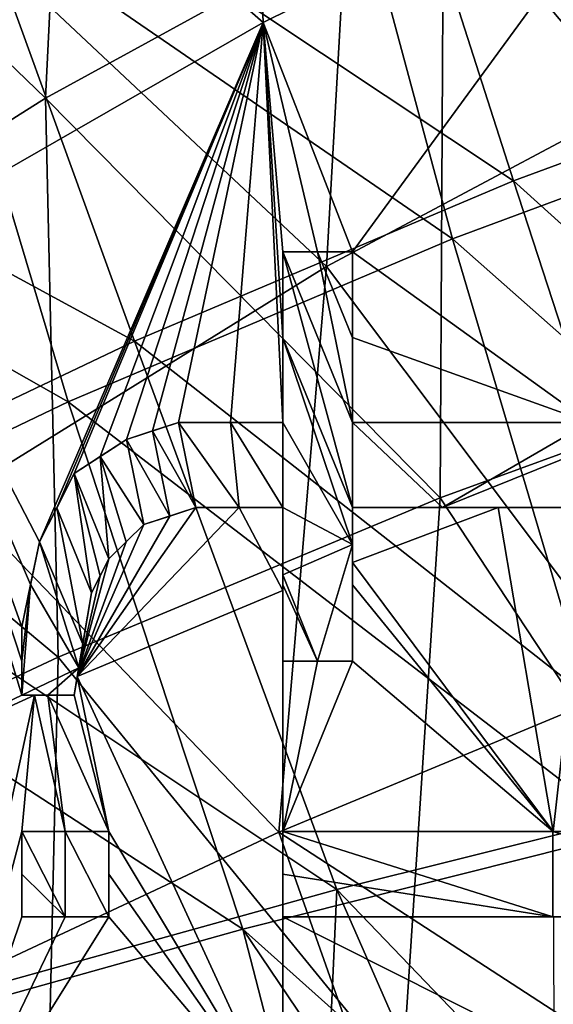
# Model space of a CAD drawing. Header units: millimetres. Extents: x -65 to 65, y -82 to 87.
# Tile 98 of 223: x -14.51 to -12.55, y 5.12 to 8.73. Entities that reach past the tile are written whole.
import ezdxf

# ---------------------------------------------------------------- set-up
doc = ezdxf.new("R2010")
doc.units = ezdxf.units.MM
doc.header["$LTSCALE"] = 101.851852
for name, color, linetype in [('10', 7, 'CONTINUOUS'), ('14', 7, 'CONTINUOUS'), ('227', 7, 'CONTINUOUS'), ('228', 7, 'CONTINUOUS'), ('229', 7, 'CONTINUOUS'), ('230', 7, 'CONTINUOUS'), ('231', 7, 'CONTINUOUS'), ('232', 7, 'CONTINUOUS'), ('233', 7, 'CONTINUOUS'), ('234', 7, 'CONTINUOUS'), ('235', 7, 'CONTINUOUS'), ('236', 7, 'CONTINUOUS'), ('237', 7, 'CONTINUOUS'), ('238', 7, 'CONTINUOUS'), ('239', 7, 'CONTINUOUS'), ('240', 7, 'CONTINUOUS'), ('241', 7, 'CONTINUOUS'), ('242', 7, 'CONTINUOUS'), ('243', 7, 'CONTINUOUS'), ('244', 7, 'CONTINUOUS'), ('245', 7, 'CONTINUOUS'), ('246', 7, 'CONTINUOUS'), ('247', 7, 'CONTINUOUS'), ('249', 7, 'CONTINUOUS'), ('250', 7, 'CONTINUOUS'), ('251', 7, 'CONTINUOUS'), ('253', 7, 'CONTINUOUS'), ('254', 7, 'CONTINUOUS'), ('255', 7, 'CONTINUOUS'), ('256', 7, 'CONTINUOUS'), ('470', 7, 'CONTINUOUS'), ('472', 7, 'CONTINUOUS'), ('474', 7, 'CONTINUOUS'), ('478', 7, 'CONTINUOUS'), ('768', 7, 'CONTINUOUS'), ('771', 7, 'CONTINUOUS')]:
    doc.layers.add(name, color=color, linetype=linetype)

msp = doc.modelspace()

# ---------------------------------------------------------------- linework, layer by layer
at = {"layer": '10', "color": 7, "linetype": 'CONTINUOUS', "true_color": 0xebebeb}
for points in [[(-13.5121, 10.1203, 122.5219), (-11.449, 8.4681, 123.4553), (-12.0204, 10.8717, 122.6573), (-13.5121, 10.1203, 122.5219)], [(-14.9198, 9.2955, 122.3763), (-12.9203, 7.9235, 123.2586), (-13.5121, 10.1203, 122.5219), (-14.9198, 9.2955, 122.3763)], [(-12.9203, 7.9235, 123.2586), (-11.449, 8.4681, 123.4553), (-13.5121, 10.1203, 122.5219), (-12.9203, 7.9235, 123.2586)], [(-16.2383, 8.4071, 122.223), (-14.3306, 7.3257, 123.043), (-14.9198, 9.2955, 122.3763), (-16.2383, 8.4071, 122.223)], [(-14.3306, 7.3257, 123.043), (-12.9203, 7.9235, 123.2586), (-14.9198, 9.2955, 122.3763), (-14.3306, 7.3257, 123.043)], [(-12.9203, 7.9235, 123.2586), (-10.8227, 6.0719, 124.1477), (-11.449, 8.4681, 123.4553), (-12.9203, 7.9235, 123.2586)], [(-15.6764, 6.6818, 122.8111), (-14.3306, 7.3257, 123.043), (-16.2383, 8.4071, 122.223), (-15.6764, 6.6818, 122.8111)], [(-14.3306, 7.3257, 123.043), (-12.2736, 5.748, 123.9052), (-12.9203, 7.9235, 123.2586), (-14.3306, 7.3257, 123.043)], [(-12.2736, 5.748, 123.9052), (-10.8227, 6.0719, 124.1477), (-12.9203, 7.9235, 123.2586), (-12.2736, 5.748, 123.9052)], [(-15.6764, 6.6818, 122.8111), (-13.6891, 5.3915, 123.6354), (-14.3306, 7.3257, 123.043), (-15.6764, 6.6818, 122.8111)], [(-13.6891, 5.3915, 123.6354), (-12.2736, 5.748, 123.9052), (-14.3306, 7.3257, 123.043), (-13.6891, 5.3915, 123.6354)], [(-15.0671, 5.0062, 123.3398), (-13.6891, 5.3915, 123.6354), (-15.6764, 6.6818, 122.8111), (-15.0671, 5.0062, 123.3398)], [(-13.6891, 5.3915, 123.6354), (-11.6683, 3.5865, 124.4463), (-12.2736, 5.748, 123.9052), (-13.6891, 5.3915, 123.6354)], [(-15.0671, 5.0062, 123.3398), (-13.1929, 3.4708, 124.1137), (-13.6891, 5.3915, 123.6354), (-15.0671, 5.0062, 123.3398)], [(-13.1929, 3.4708, 124.1137), (-12.432, 3.5303, 124.2852), (-13.6891, 5.3915, 123.6354), (-13.1929, 3.4708, 124.1137)], [(-12.432, 3.5303, 124.2852), (-11.6683, 3.5865, 124.4463), (-13.6891, 5.3915, 123.6354), (-12.432, 3.5303, 124.2852)]]:
    msp.add_3dface(points, dxfattribs=at)
at = {"layer": '14', "color": 7, "linetype": 'CONTINUOUS', "true_color": 0xebebeb}
for points in [[(-13.6149, 8.7161, 120.671), (-15.0544, 9.9769, 119.8977), (-13.7036, 10.9088, 119.9978), (-13.6149, 8.7161, 120.671)], [(-12.1375, 9.4477, 120.841), (-13.6149, 8.7161, 120.671), (-13.7036, 10.9088, 119.9978), (-12.1375, 9.4477, 120.841)], [(-13.6149, 8.7161, 120.671), (-15.01, 7.9167, 120.488), (-15.0544, 9.9769, 119.8977), (-13.6149, 8.7161, 120.671)], [(-12.1375, 9.4477, 120.841), (-13.2872, 7.875, 120.9819), (-13.6149, 8.7161, 120.671), (-12.1375, 9.4477, 120.841)], [(-12.417, 7.25, 121.3591), (-13.2872, 7.875, 120.9819), (-12.1375, 9.4477, 120.841), (-12.417, 7.25, 121.3591)], [(-13.6149, 8.7161, 120.671), (-14.4362, 6.8125, 120.9304), (-15.01, 7.9167, 120.488), (-13.6149, 8.7161, 120.671)], [(-14.3726, 6.9371, 120.9188), (-14.4362, 6.8125, 120.9304), (-13.6149, 8.7161, 120.671), (-14.3726, 6.9371, 120.9188)], [(-14.3085, 7.0625, 120.9067), (-14.3726, 6.9371, 120.9188), (-13.6149, 8.7161, 120.671), (-14.3085, 7.0625, 120.9067)], [(-14.2128, 7.125, 120.9185), (-14.3085, 7.0625, 120.9067), (-13.6149, 8.7161, 120.671), (-14.2128, 7.125, 120.9185)], [(-14.117, 7.1875, 120.9301), (-14.2128, 7.125, 120.9185), (-13.6149, 8.7161, 120.671), (-14.117, 7.1875, 120.9301)], [(-14.0215, 7.2187, 120.949), (-14.117, 7.1875, 120.9301), (-13.6149, 8.7161, 120.671), (-14.0215, 7.2187, 120.949)], [(-13.9255, 7.25, 120.9678), (-14.0215, 7.2187, 120.949), (-13.6149, 8.7161, 120.671), (-13.9255, 7.25, 120.9678)], [(-13.7353, 7.25, 121.0198), (-13.9255, 7.25, 120.9678), (-13.6149, 8.7161, 120.671), (-13.7353, 7.25, 121.0198)], [(-13.5426, 7.25, 121.0717), (-13.7353, 7.25, 121.0198), (-13.6149, 8.7161, 120.671), (-13.5426, 7.25, 121.0717)], [(-13.5426, 7.5606, 120.9944), (-13.5426, 7.25, 121.0717), (-13.6149, 8.7161, 120.671), (-13.5426, 7.5606, 120.9944)], [(-13.5426, 7.875, 120.9143), (-13.5426, 7.5606, 120.9944), (-13.6149, 8.7161, 120.671), (-13.5426, 7.875, 120.9143)], [(-13.4154, 7.875, 120.9481), (-13.5426, 7.875, 120.9143), (-13.6149, 8.7161, 120.671), (-13.4154, 7.875, 120.9481)], [(-13.2872, 7.875, 120.9819), (-13.4154, 7.875, 120.9481), (-13.6149, 8.7161, 120.671), (-13.2872, 7.875, 120.9819)], [(-14.5, 6.25, 121.0429), (-15.5824, 5.7326, 120.8352), (-15.01, 7.9167, 120.488), (-14.5, 6.25, 121.0429)], [(-14.5, 6.3746, 121.0145), (-14.5, 6.25, 121.0429), (-15.01, 7.9167, 120.488), (-14.5, 6.3746, 121.0145)], [(-14.5, 6.5, 120.9855), (-14.5, 6.3746, 121.0145), (-15.01, 7.9167, 120.488), (-14.5, 6.5, 120.9855)], [(-14.4682, 6.6556, 120.9583), (-14.5, 6.5, 120.9855), (-15.01, 7.9167, 120.488), (-14.4682, 6.6556, 120.9583)], [(-14.4362, 6.8125, 120.9304), (-14.4682, 6.6556, 120.9583), (-15.01, 7.9167, 120.488), (-14.4362, 6.8125, 120.9304)], [(-13.2872, 7.5607, 121.062), (-13.2872, 7.875, 120.9819), (-12.417, 7.25, 121.3591), (-13.2872, 7.5607, 121.062)], [(-13.2872, 7.25, 121.1392), (-13.2872, 7.5607, 121.062), (-12.417, 7.25, 121.3591), (-13.2872, 7.25, 121.1392)], [(-13.5426, 6.6337, 121.2196), (-14.2969, 6.3185, 121.0852), (-13.703, 6.9375, 121.1045), (-13.5426, 6.6337, 121.2196)], [(-13.703, 6.9375, 121.1045), (-14.2969, 6.3185, 121.0852), (-13.8617, 6.9375, 121.0613), (-13.703, 6.9375, 121.1045)], [(-13.8617, 6.9375, 121.0613), (-14.2969, 6.3185, 121.0852), (-13.9577, 6.9062, 121.0424), (-13.8617, 6.9375, 121.0613)], [(-13.5426, 6.9375, 121.1476), (-13.5426, 6.6337, 121.2196), (-13.703, 6.9375, 121.1045), (-13.5426, 6.9375, 121.1476)], [(-12.7527, 6.9375, 121.352), (-13.2872, 6.7358, 121.263), (-13.2872, 6.9375, 121.2151), (-12.7527, 6.9375, 121.352)], [(-13.2872, 6.7358, 121.263), (-12.7527, 6.9375, 121.352), (-12.55, 5.75, 121.6732), (-13.2872, 6.7358, 121.263)], [(-12.7527, 6.9375, 121.352), (-12.4168, 6.9375, 121.4349), (-12.55, 5.75, 121.6732), (-12.7527, 6.9375, 121.352)], [(-12.55, 5.75, 121.6732), (-12.4168, 6.9375, 121.4349), (-11.5, 5.75, 121.9199), (-12.55, 5.75, 121.6732)], [(-13.9577, 6.9062, 121.0424), (-14.2969, 6.3185, 121.0852), (-14.0532, 6.875, 121.0234), (-13.9577, 6.9062, 121.0424)], [(-14.0532, 6.875, 121.0234), (-14.2969, 6.3185, 121.0852), (-14.1171, 6.8124, 121.0206), (-14.0532, 6.875, 121.0234)], [(-14.1171, 6.8124, 121.0206), (-14.2969, 6.3185, 121.0852), (-14.1809, 6.75, 121.0175), (-14.1171, 6.8124, 121.0206)], [(-14.1809, 6.75, 121.0175), (-14.2969, 6.3185, 121.0852), (-14.2128, 6.6874, 121.0233), (-14.1809, 6.75, 121.0175)], [(-13.2872, 6.6547, 121.2821), (-13.2872, 6.7358, 121.263), (-12.55, 5.75, 121.6732), (-13.2872, 6.6547, 121.2821)], [(-14.2128, 6.6874, 121.0233), (-14.2969, 6.3185, 121.0852), (-14.2447, 6.625, 121.029), (-14.2128, 6.6874, 121.0233)], [(-13.2872, 6.375, 121.3469), (-13.2872, 6.6547, 121.2821), (-12.55, 5.75, 121.6732), (-13.2872, 6.375, 121.3469)], [(-14.2969, 6.3185, 121.0852), (-13.5426, 6.6337, 121.2196), (-13.5426, 4.684, 121.6399), (-14.2969, 6.3185, 121.0852)], [(-14.2447, 6.625, 121.029), (-14.2969, 6.3185, 121.0852), (-14.2768, 6.4366, 121.0638), (-14.2447, 6.625, 121.029)], [(-13.5426, 6.6337, 121.2196), (-13.5426, 6.375, 121.2795), (-13.5426, 5.75, 121.419), (-13.5426, 6.6337, 121.2196)], [(-13.5426, 4.684, 121.6399), (-13.5426, 6.6337, 121.2196), (-13.5426, 4.7807, 121.6207), (-13.5426, 4.684, 121.6399)], [(-13.5426, 4.7807, 121.6207), (-13.5426, 6.6337, 121.2196), (-13.5426, 4.9375, 121.5893), (-13.5426, 4.7807, 121.6207)], [(-13.5426, 4.9375, 121.5893), (-13.5426, 6.6337, 121.2196), (-13.5426, 5.4375, 121.486), (-13.5426, 4.9375, 121.5893)], [(-13.5426, 5.4375, 121.486), (-13.5426, 6.6337, 121.2196), (-13.5426, 5.5932, 121.4528), (-13.5426, 5.4375, 121.486)], [(-13.5426, 5.5932, 121.4528), (-13.5426, 6.6337, 121.2196), (-13.5426, 5.75, 121.419), (-13.5426, 5.5932, 121.4528)], [(-13.4154, 6.375, 121.3132), (-13.2872, 6.375, 121.3469), (-13.5426, 5.75, 121.419), (-13.4154, 6.375, 121.3132)], [(-13.5426, 5.75, 121.419), (-13.2872, 6.375, 121.3469), (-12.55, 5.75, 121.6732), (-13.5426, 5.75, 121.419)], [(-13.5426, 6.375, 121.2795), (-13.4154, 6.375, 121.3132), (-13.5426, 5.75, 121.419), (-13.5426, 6.375, 121.2795)], [(-14.3085, 6.25, 121.0975), (-14.2969, 6.3185, 121.0852), (-14.1809, 5.75, 121.2446), (-14.3085, 6.25, 121.0975)], [(-14.2969, 6.3185, 121.0852), (-13.5426, 4.684, 121.6399), (-14.1809, 5.75, 121.2446), (-14.2969, 6.3185, 121.0852)], [(-15.5824, 5.7326, 120.8352), (-14.454, 6.25, 121.0561), (-14.8743, 4.3299, 121.3355), (-15.5824, 5.7326, 120.8352)], [(-14.454, 6.25, 121.0561), (-15.5824, 5.7326, 120.8352), (-14.5, 6.25, 121.0429), (-14.454, 6.25, 121.0561)], [(-14.8743, 4.3299, 121.3355), (-14.454, 6.25, 121.0561), (-14.5, 5.75, 121.1541), (-14.8743, 4.3299, 121.3355)], [(-14.5, 5.75, 121.1541), (-14.454, 6.25, 121.0561), (-14.3413, 5.75, 121.1994), (-14.5, 5.75, 121.1541)], [(-14.454, 6.25, 121.0561), (-14.4046, 6.25, 121.0702), (-14.3413, 5.75, 121.1994), (-14.454, 6.25, 121.0561)], [(-14.4046, 6.25, 121.0702), (-14.3085, 6.25, 121.0975), (-14.1809, 5.75, 121.2446), (-14.4046, 6.25, 121.0702)], [(-14.3413, 5.75, 121.1994), (-14.4046, 6.25, 121.0702), (-14.1809, 5.75, 121.2446), (-14.3413, 5.75, 121.1994)], [(-14.5, 5.4375, 121.2212), (-14.8743, 4.3299, 121.3355), (-14.5, 5.75, 121.1541), (-14.5, 5.4375, 121.2212)], [(-14.1809, 5.75, 121.2446), (-13.5426, 4.684, 121.6399), (-14.1809, 5.5932, 121.2785), (-14.1809, 5.75, 121.2446)], [(-13.5426, 4.684, 121.6399), (-14.1809, 5.4375, 121.3116), (-14.1809, 5.5932, 121.2785), (-13.5426, 4.684, 121.6399)], [(-13.5426, 4.684, 121.6399), (-14.8743, 4.3299, 121.3355), (-14.1809, 5.4375, 121.3116), (-13.5426, 4.684, 121.6399)], [(-14.1809, 5.4375, 121.3116), (-14.8743, 4.3299, 121.3355), (-14.3413, 5.4375, 121.2665), (-14.1809, 5.4375, 121.3116)], [(-14.3413, 5.4375, 121.2665), (-14.8743, 4.3299, 121.3355), (-14.5, 5.4375, 121.2212), (-14.3413, 5.4375, 121.2665)], [(-12.5478, 4.9375, 121.8439), (-13.5426, 4.9375, 121.5893), (-13.5426, 5.4375, 121.486), (-12.5478, 4.9375, 121.8439)], [(-12.5494, 5.4375, 121.7403), (-12.5478, 4.9375, 121.8439), (-13.5426, 5.4375, 121.486), (-12.5494, 5.4375, 121.7403)]]:
    msp.add_3dface(points, dxfattribs=at)
at = {"layer": '227', "color": 7, "linetype": 'CONTINUOUS', "true_color": 0xebebeb}
for points in [[(-13.5426, 7.875, 119.8463), (-13.2872, 6.9375, 120.1529), (-13.5426, 7.5606, 119.9279), (-13.5426, 7.875, 119.8463)], [(-13.2872, 6.9375, 120.1529), (-13.5426, 7.875, 119.8463), (-13.2872, 7.25, 120.0756), (-13.2872, 6.9375, 120.1529)], [(-13.5426, 7.875, 119.8463), (-13.4155, 7.875, 119.8808), (-13.2872, 7.25, 120.0756), (-13.5426, 7.875, 119.8463)], [(-13.4155, 7.875, 119.8808), (-13.2872, 7.875, 119.9153), (-13.2872, 7.5606, 119.9969), (-13.4155, 7.875, 119.8808)], [(-13.2872, 7.25, 120.0756), (-13.4155, 7.875, 119.8808), (-13.2872, 7.5606, 119.9969), (-13.2872, 7.25, 120.0756)], [(-13.2872, 6.9375, 120.1529), (-13.2872, 6.8024, 120.1857), (-13.5426, 7.5606, 119.9279), (-13.2872, 6.9375, 120.1529)], [(-13.2872, 6.8024, 120.1857), (-13.5426, 7.25, 120.0067), (-13.5426, 7.5606, 119.9279), (-13.2872, 6.8024, 120.1857)], [(-13.9255, 7.25, 119.9006), (-13.8617, 6.9375, 119.9959), (-14.0215, 7.2187, 119.8814), (-13.9255, 7.25, 119.9006)], [(-13.703, 6.9375, 120.04), (-13.8617, 6.9375, 119.9959), (-13.9255, 7.25, 119.9006), (-13.703, 6.9375, 120.04)], [(-13.703, 6.9375, 120.04), (-13.9255, 7.25, 119.9006), (-13.7353, 7.25, 119.9537), (-13.703, 6.9375, 120.04)], [(-13.5426, 6.9375, 120.084), (-13.703, 6.9375, 120.04), (-13.7353, 7.25, 119.9537), (-13.5426, 6.9375, 120.084)], [(-13.5426, 7.25, 120.0067), (-13.5426, 6.9375, 120.084), (-13.7353, 7.25, 119.9537), (-13.5426, 7.25, 120.0067)], [(-13.2872, 6.8024, 120.1857), (-13.5426, 6.9375, 120.084), (-13.5426, 7.25, 120.0067), (-13.2872, 6.8024, 120.1857)], [(-12.9567, 6.9375, 120.24), (-13.2872, 6.9375, 120.1529), (-13.2872, 7.25, 120.0756), (-12.9567, 6.9375, 120.24)], [(-12.9567, 6.9375, 120.24), (-13.2872, 7.25, 120.0756), (-12.4181, 7.25, 120.2998), (-12.9567, 6.9375, 120.24)], [(-12.4179, 6.9375, 120.377), (-12.9567, 6.9375, 120.24), (-12.1824, 7.25, 120.3578), (-12.4179, 6.9375, 120.377)], [(-12.9567, 6.9375, 120.24), (-12.4181, 7.25, 120.2998), (-12.1824, 7.25, 120.3578), (-12.9567, 6.9375, 120.24)], [(-14.117, 7.1875, 119.8621), (-14.0532, 6.875, 119.9572), (-14.2128, 7.125, 119.8502), (-14.117, 7.1875, 119.8621)], [(-13.9577, 6.9062, 119.9766), (-14.117, 7.1875, 119.8621), (-14.0215, 7.2187, 119.8814), (-13.9577, 6.9062, 119.9766)], [(-13.9577, 6.9062, 119.9766), (-14.0532, 6.875, 119.9572), (-14.117, 7.1875, 119.8621), (-13.9577, 6.9062, 119.9766)], [(-13.8617, 6.9375, 119.9959), (-13.9577, 6.9062, 119.9766), (-14.0215, 7.2187, 119.8814), (-13.8617, 6.9375, 119.9959)], [(-14.1809, 6.75, 119.9512), (-14.3085, 7.0625, 119.8381), (-14.2128, 7.125, 119.8502), (-14.1809, 6.75, 119.9512)], [(-14.0532, 6.875, 119.9572), (-14.1171, 6.8124, 119.9543), (-14.2128, 7.125, 119.8502), (-14.0532, 6.875, 119.9572)], [(-14.1171, 6.8124, 119.9543), (-14.1809, 6.75, 119.9512), (-14.2128, 7.125, 119.8502), (-14.1171, 6.8124, 119.9543)], [(-14.3085, 7.0625, 119.8381), (-14.2447, 6.625, 119.9628), (-14.3726, 6.9371, 119.8504), (-14.3085, 7.0625, 119.8381)], [(-14.1809, 6.75, 119.9512), (-14.2128, 6.6874, 119.9571), (-14.3085, 7.0625, 119.8381), (-14.1809, 6.75, 119.9512)], [(-14.2128, 6.6874, 119.9571), (-14.2447, 6.625, 119.9628), (-14.3085, 7.0625, 119.8381), (-14.2128, 6.6874, 119.9571)], [(-14.2768, 6.4366, 119.9982), (-14.4362, 6.8125, 119.8623), (-14.3726, 6.9371, 119.8504), (-14.2768, 6.4366, 119.9982)], [(-14.2447, 6.625, 119.9628), (-14.2768, 6.4366, 119.9982), (-14.3726, 6.9371, 119.8504), (-14.2447, 6.625, 119.9628)], [(-13.5426, 6.9375, 120.084), (-13.2872, 6.8024, 120.1857), (-13.5426, 6.6912, 120.1436), (-13.5426, 6.9375, 120.084)], [(-14.4362, 6.8125, 119.8623), (-14.2915, 6.3497, 120.0143), (-14.4682, 6.6556, 119.8907), (-14.4362, 6.8125, 119.8623)], [(-14.2768, 6.4366, 119.9982), (-14.2915, 6.3497, 120.0143), (-14.4362, 6.8125, 119.8623), (-14.2768, 6.4366, 119.9982)], [(-13.2872, 6.8024, 120.1857), (-13.4154, 6.375, 120.2528), (-13.5426, 6.6912, 120.1436), (-13.2872, 6.8024, 120.1857)], [(-13.2872, 6.8024, 120.1857), (-13.2872, 6.375, 120.2872), (-13.4154, 6.375, 120.2528), (-13.2872, 6.8024, 120.1857)], [(-13.2872, 6.375, 120.2872), (-13.2872, 6.8024, 120.1857), (-13.2872, 6.6546, 120.2212), (-13.2872, 6.375, 120.2872)], [(-13.4154, 6.375, 120.2528), (-13.5426, 6.6546, 120.1524), (-13.5426, 6.6912, 120.1436), (-13.4154, 6.375, 120.2528)], [(-14.2915, 6.3497, 120.0143), (-14.5, 6.25, 119.9769), (-14.4682, 6.6556, 119.8907), (-14.2915, 6.3497, 120.0143)], [(-14.5, 6.3746, 119.9479), (-14.5, 6.5, 119.9184), (-14.4682, 6.6556, 119.8907), (-14.5, 6.3746, 119.9479)], [(-14.5, 6.25, 119.9769), (-14.5, 6.3746, 119.9479), (-14.4682, 6.6556, 119.8907), (-14.5, 6.25, 119.9769)], [(-13.4154, 6.375, 120.2528), (-13.5426, 6.375, 120.2184), (-13.5426, 6.6546, 120.1524), (-13.4154, 6.375, 120.2528)], [(-14.2915, 6.3497, 120.0143), (-14.4046, 6.25, 120.0047), (-14.5, 6.25, 119.9769), (-14.2915, 6.3497, 120.0143)], [(-14.2915, 6.3497, 120.0143), (-14.3085, 6.25, 120.0326), (-14.4046, 6.25, 120.0047), (-14.2915, 6.3497, 120.0143)], [(-14.5, 5.75, 120.0902), (-14.3413, 5.4375, 120.2046), (-14.5, 5.5931, 120.1247), (-14.5, 5.75, 120.0902)], [(-14.3413, 5.4375, 120.2046), (-14.5, 5.75, 120.0902), (-14.3414, 5.75, 120.1363), (-14.3413, 5.4375, 120.2046)], [(-14.1809, 5.4375, 120.2507), (-14.3413, 5.4375, 120.2046), (-14.3414, 5.75, 120.1363), (-14.1809, 5.4375, 120.2507)], [(-14.1809, 5.75, 120.1825), (-14.1809, 5.4375, 120.2507), (-14.3414, 5.75, 120.1363), (-14.1809, 5.75, 120.1825)], [(-14.1809, 5.4375, 120.2507), (-14.1809, 5.75, 120.1825), (-14.1809, 5.5932, 120.217), (-14.1809, 5.4375, 120.2507)], [(-13.5426, 5.75, 120.3605), (-12.5511, 5.4375, 120.6877), (-13.5426, 5.5932, 120.3949), (-13.5426, 5.75, 120.3605)], [(-12.5511, 5.4375, 120.6877), (-13.5426, 5.75, 120.3605), (-12.5518, 5.75, 120.6195), (-12.5511, 5.4375, 120.6877)], [(-11.5, 5.4375, 120.9396), (-12.5511, 5.4375, 120.6877), (-12.5518, 5.75, 120.6195), (-11.5, 5.4375, 120.9396)], [(-11.5, 5.75, 120.8716), (-11.5, 5.4375, 120.9396), (-12.5518, 5.75, 120.6195), (-11.5, 5.75, 120.8716)], [(-14.3413, 5.4375, 120.2046), (-14.5, 5.4375, 120.1585), (-14.5, 5.5931, 120.1247), (-14.3413, 5.4375, 120.2046)], [(-12.5511, 5.4375, 120.6877), (-13.5426, 5.4375, 120.4287), (-13.5426, 5.5932, 120.3949), (-12.5511, 5.4375, 120.6877)]]:
    msp.add_3dface(points, dxfattribs=at)
at = {"layer": '228', "color": 7, "linetype": 'CONTINUOUS', "true_color": 0xebebeb}
for points in [[(-12.7527, 6.9375, 121.352), (-13.2872, 6.9375, 121.2151), (-12.9567, 6.9375, 120.24), (-12.7527, 6.9375, 121.352)], [(-13.2872, 6.9375, 121.2151), (-13.2872, 6.9375, 120.1529), (-12.9567, 6.9375, 120.24), (-13.2872, 6.9375, 121.2151)], [(-12.4179, 6.9375, 120.377), (-12.7527, 6.9375, 121.352), (-12.9567, 6.9375, 120.24), (-12.4179, 6.9375, 120.377)], [(-12.4168, 6.9375, 121.4349), (-12.7527, 6.9375, 121.352), (-12.4179, 6.9375, 120.377), (-12.4168, 6.9375, 121.4349)]]:
    msp.add_3dface(points, dxfattribs=at)
at = {"layer": '229', "color": 7, "linetype": 'CONTINUOUS', "true_color": 0xebebeb}
for points in [[(-13.2872, 6.9375, 121.2151), (-13.2872, 6.7358, 121.263), (-13.2872, 6.375, 120.2872), (-13.2872, 6.9375, 121.2151)], [(-13.2872, 6.9375, 120.1529), (-13.2872, 6.9375, 121.2151), (-13.2872, 6.8024, 120.1857), (-13.2872, 6.9375, 120.1529)], [(-13.2872, 6.9375, 121.2151), (-13.2872, 6.375, 120.2872), (-13.2872, 6.6546, 120.2212), (-13.2872, 6.9375, 121.2151)], [(-13.2872, 6.8024, 120.1857), (-13.2872, 6.9375, 121.2151), (-13.2872, 6.6546, 120.2212), (-13.2872, 6.8024, 120.1857)], [(-13.2872, 6.7358, 121.263), (-13.2872, 6.6547, 121.2821), (-13.2872, 6.375, 120.2872), (-13.2872, 6.7358, 121.263)], [(-13.2872, 6.6547, 121.2821), (-13.2872, 6.375, 121.3469), (-13.2872, 6.375, 120.2872), (-13.2872, 6.6547, 121.2821)]]:
    msp.add_3dface(points, dxfattribs=at)
at = {"layer": '230', "color": 7, "linetype": 'CONTINUOUS', "true_color": 0xebebeb}
for points in [[(-13.2872, 6.375, 121.3469), (-13.4154, 6.375, 121.3132), (-13.5426, 6.375, 121.2795), (-13.2872, 6.375, 121.3469)], [(-13.2872, 6.375, 121.3469), (-13.5426, 6.375, 121.2795), (-13.2872, 6.375, 120.2872), (-13.2872, 6.375, 121.3469)], [(-13.2872, 6.375, 120.2872), (-13.5426, 6.375, 121.2795), (-13.4154, 6.375, 120.2528), (-13.2872, 6.375, 120.2872)], [(-13.5426, 6.375, 121.2795), (-13.5426, 6.375, 120.2184), (-13.4154, 6.375, 120.2528), (-13.5426, 6.375, 121.2795)]]:
    msp.add_3dface(points, dxfattribs=at)
at = {"layer": '231', "color": 7, "linetype": 'CONTINUOUS', "true_color": 0xebebeb}
for points in [[(-13.5426, 6.375, 121.2795), (-13.5426, 6.6337, 121.2196), (-13.5426, 6.9375, 121.1476), (-13.5426, 6.375, 121.2795)], [(-13.5426, 6.375, 121.2795), (-13.5426, 6.9375, 121.1476), (-13.5426, 6.375, 120.2184), (-13.5426, 6.375, 121.2795)], [(-13.5426, 6.375, 120.2184), (-13.5426, 6.9375, 121.1476), (-13.5426, 6.6546, 120.1524), (-13.5426, 6.375, 120.2184)], [(-13.5426, 6.9375, 121.1476), (-13.5426, 6.9375, 120.084), (-13.5426, 6.6912, 120.1436), (-13.5426, 6.9375, 121.1476)], [(-13.5426, 6.6546, 120.1524), (-13.5426, 6.9375, 121.1476), (-13.5426, 6.6912, 120.1436), (-13.5426, 6.6546, 120.1524)]]:
    msp.add_3dface(points, dxfattribs=at)
at = {"layer": '232', "color": 7, "linetype": 'CONTINUOUS', "true_color": 0xebebeb}
for points in [[(-13.5426, 6.9375, 121.1476), (-13.703, 6.9375, 121.1045), (-13.8617, 6.9375, 121.0613), (-13.5426, 6.9375, 121.1476)], [(-13.5426, 6.9375, 121.1476), (-13.8617, 6.9375, 121.0613), (-13.5426, 6.9375, 120.084), (-13.5426, 6.9375, 121.1476)], [(-13.5426, 6.9375, 120.084), (-13.8617, 6.9375, 121.0613), (-13.703, 6.9375, 120.04), (-13.5426, 6.9375, 120.084)], [(-13.8617, 6.9375, 121.0613), (-13.8617, 6.9375, 119.9959), (-13.703, 6.9375, 120.04), (-13.8617, 6.9375, 121.0613)]]:
    msp.add_3dface(points, dxfattribs=at)
at = {"layer": '233', "color": 7, "linetype": 'CONTINUOUS', "true_color": 0xebebeb}
for points in [[(-13.8617, 6.9375, 121.0613), (-13.9577, 6.9062, 121.0424), (-14.0532, 6.875, 121.0234), (-13.8617, 6.9375, 121.0613)], [(-13.8617, 6.9375, 121.0613), (-14.0532, 6.875, 121.0234), (-13.8617, 6.9375, 119.9959), (-13.8617, 6.9375, 121.0613)], [(-13.8617, 6.9375, 119.9959), (-14.0532, 6.875, 121.0234), (-13.9577, 6.9062, 119.9766), (-13.8617, 6.9375, 119.9959)], [(-14.0532, 6.875, 121.0234), (-14.0532, 6.875, 119.9572), (-13.9577, 6.9062, 119.9766), (-14.0532, 6.875, 121.0234)]]:
    msp.add_3dface(points, dxfattribs=at)
at = {"layer": '234', "color": 7, "linetype": 'CONTINUOUS', "true_color": 0xebebeb}
for points in [[(-14.0532, 6.875, 121.0234), (-14.1171, 6.8124, 121.0206), (-14.1809, 6.75, 121.0175), (-14.0532, 6.875, 121.0234)], [(-14.0532, 6.875, 121.0234), (-14.1809, 6.75, 121.0175), (-14.0532, 6.875, 119.9572), (-14.0532, 6.875, 121.0234)], [(-14.0532, 6.875, 119.9572), (-14.1809, 6.75, 121.0175), (-14.1171, 6.8124, 119.9543), (-14.0532, 6.875, 119.9572)], [(-14.1809, 6.75, 121.0175), (-14.1809, 6.75, 119.9512), (-14.1171, 6.8124, 119.9543), (-14.1809, 6.75, 121.0175)]]:
    msp.add_3dface(points, dxfattribs=at)
at = {"layer": '235', "color": 7, "linetype": 'CONTINUOUS', "true_color": 0xebebeb}
for points in [[(-14.1809, 6.75, 121.0175), (-14.2128, 6.6874, 121.0233), (-14.2447, 6.625, 119.9628), (-14.1809, 6.75, 121.0175)], [(-14.1809, 6.75, 121.0175), (-14.2447, 6.625, 119.9628), (-14.2128, 6.6874, 119.9571), (-14.1809, 6.75, 121.0175)], [(-14.1809, 6.75, 119.9512), (-14.1809, 6.75, 121.0175), (-14.2128, 6.6874, 119.9571), (-14.1809, 6.75, 119.9512)], [(-14.2128, 6.6874, 121.0233), (-14.2447, 6.625, 121.029), (-14.2447, 6.625, 119.9628), (-14.2128, 6.6874, 121.0233)]]:
    msp.add_3dface(points, dxfattribs=at)
at = {"layer": '236', "color": 7, "linetype": 'CONTINUOUS', "true_color": 0xebebeb}
for points in [[(-14.2447, 6.625, 121.029), (-14.2768, 6.4366, 121.0638), (-14.3085, 6.25, 120.0326), (-14.2447, 6.625, 121.029)], [(-14.2447, 6.625, 121.029), (-14.3085, 6.25, 120.0326), (-14.2915, 6.3497, 120.0143), (-14.2447, 6.625, 121.029)], [(-14.2768, 6.4366, 119.9982), (-14.2447, 6.625, 121.029), (-14.2915, 6.3497, 120.0143), (-14.2768, 6.4366, 119.9982)], [(-14.2447, 6.625, 119.9628), (-14.2447, 6.625, 121.029), (-14.2768, 6.4366, 119.9982), (-14.2447, 6.625, 119.9628)], [(-14.2768, 6.4366, 121.0638), (-14.2969, 6.3185, 121.0852), (-14.3085, 6.25, 120.0326), (-14.2768, 6.4366, 121.0638)], [(-14.2969, 6.3185, 121.0852), (-14.3085, 6.25, 121.0975), (-14.3085, 6.25, 120.0326), (-14.2969, 6.3185, 121.0852)]]:
    msp.add_3dface(points, dxfattribs=at)
at = {"layer": '237', "color": 7, "linetype": 'CONTINUOUS', "true_color": 0xebebeb}
for points in [[(-14.3085, 6.25, 121.0975), (-14.454, 6.25, 121.0561), (-14.5, 6.25, 121.0429), (-14.3085, 6.25, 121.0975)], [(-14.3085, 6.25, 121.0975), (-14.5, 6.25, 121.0429), (-14.3085, 6.25, 120.0326), (-14.3085, 6.25, 121.0975)], [(-14.3085, 6.25, 120.0326), (-14.5, 6.25, 121.0429), (-14.4046, 6.25, 120.0047), (-14.3085, 6.25, 120.0326)], [(-14.5, 6.25, 121.0429), (-14.5, 6.25, 119.9769), (-14.4046, 6.25, 120.0047), (-14.5, 6.25, 121.0429)], [(-14.3085, 6.25, 121.0975), (-14.4046, 6.25, 121.0702), (-14.454, 6.25, 121.0561), (-14.3085, 6.25, 121.0975)]]:
    msp.add_3dface(points, dxfattribs=at)
at = {"layer": '238', "color": 7, "linetype": 'CONTINUOUS', "true_color": 0xebebeb}
for points in [[(-14.5, 6.25, 121.0429), (-14.5, 6.3746, 121.0145), (-14.5, 6.5, 120.9855), (-14.5, 6.25, 121.0429)], [(-14.5, 6.25, 121.0429), (-14.5, 6.5, 120.9855), (-14.5, 6.25, 119.9769), (-14.5, 6.25, 121.0429)], [(-14.5, 6.5, 120.9855), (-14.5, 6.5, 119.9184), (-14.5, 6.3746, 119.9479), (-14.5, 6.5, 120.9855)], [(-14.5, 6.25, 119.9769), (-14.5, 6.5, 120.9855), (-14.5, 6.3746, 119.9479), (-14.5, 6.25, 119.9769)]]:
    msp.add_3dface(points, dxfattribs=at)
at = {"layer": '239', "color": 7, "linetype": 'CONTINUOUS', "true_color": 0xebebeb}
for points in [[(-14.5, 6.5, 120.9855), (-14.4682, 6.6556, 120.9583), (-14.4362, 6.8125, 120.9304), (-14.5, 6.5, 120.9855)], [(-14.5, 6.5, 120.9855), (-14.4362, 6.8125, 120.9304), (-14.5, 6.5, 119.9184), (-14.5, 6.5, 120.9855)], [(-14.5, 6.5, 119.9184), (-14.4362, 6.8125, 120.9304), (-14.4682, 6.6556, 119.8907), (-14.5, 6.5, 119.9184)], [(-14.4362, 6.8125, 120.9304), (-14.4362, 6.8125, 119.8623), (-14.4682, 6.6556, 119.8907), (-14.4362, 6.8125, 120.9304)]]:
    msp.add_3dface(points, dxfattribs=at)
at = {"layer": '240', "color": 7, "linetype": 'CONTINUOUS', "true_color": 0xebebeb}
for points in [[(-14.4362, 6.8125, 120.9304), (-14.3726, 6.9371, 120.9188), (-14.3085, 7.0625, 120.9067), (-14.4362, 6.8125, 120.9304)], [(-14.4362, 6.8125, 120.9304), (-14.3085, 7.0625, 120.9067), (-14.4362, 6.8125, 119.8623), (-14.4362, 6.8125, 120.9304)], [(-14.4362, 6.8125, 119.8623), (-14.3085, 7.0625, 120.9067), (-14.3726, 6.9371, 119.8504), (-14.4362, 6.8125, 119.8623)], [(-14.3085, 7.0625, 120.9067), (-14.3085, 7.0625, 119.8381), (-14.3726, 6.9371, 119.8504), (-14.3085, 7.0625, 120.9067)]]:
    msp.add_3dface(points, dxfattribs=at)
at = {"layer": '241', "color": 7, "linetype": 'CONTINUOUS', "true_color": 0xebebeb}
for points in [[(-14.3085, 7.0625, 120.9067), (-14.2128, 7.125, 120.9185), (-14.117, 7.1875, 119.8621), (-14.3085, 7.0625, 120.9067)], [(-14.3085, 7.0625, 120.9067), (-14.117, 7.1875, 119.8621), (-14.2128, 7.125, 119.8502), (-14.3085, 7.0625, 120.9067)], [(-14.2128, 7.125, 120.9185), (-14.117, 7.1875, 120.9301), (-14.117, 7.1875, 119.8621), (-14.2128, 7.125, 120.9185)], [(-14.3085, 7.0625, 119.8381), (-14.3085, 7.0625, 120.9067), (-14.2128, 7.125, 119.8502), (-14.3085, 7.0625, 119.8381)]]:
    msp.add_3dface(points, dxfattribs=at)
at = {"layer": '242', "color": 7, "linetype": 'CONTINUOUS', "true_color": 0xebebeb}
for points in [[(-14.117, 7.1875, 120.9301), (-14.0215, 7.2187, 120.949), (-13.9255, 7.25, 119.9006), (-14.117, 7.1875, 120.9301)], [(-14.117, 7.1875, 120.9301), (-13.9255, 7.25, 119.9006), (-14.0215, 7.2187, 119.8814), (-14.117, 7.1875, 120.9301)], [(-14.0215, 7.2187, 120.949), (-13.9255, 7.25, 120.9678), (-13.9255, 7.25, 119.9006), (-14.0215, 7.2187, 120.949)], [(-14.117, 7.1875, 119.8621), (-14.117, 7.1875, 120.9301), (-14.0215, 7.2187, 119.8814), (-14.117, 7.1875, 119.8621)]]:
    msp.add_3dface(points, dxfattribs=at)
at = {"layer": '243', "color": 7, "linetype": 'CONTINUOUS', "true_color": 0xebebeb}
for points in [[(-13.9255, 7.25, 120.9678), (-13.7353, 7.25, 121.0198), (-13.5426, 7.25, 120.0067), (-13.9255, 7.25, 120.9678)], [(-13.9255, 7.25, 119.9006), (-13.9255, 7.25, 120.9678), (-13.7353, 7.25, 119.9537), (-13.9255, 7.25, 119.9006)], [(-13.9255, 7.25, 120.9678), (-13.5426, 7.25, 120.0067), (-13.7353, 7.25, 119.9537), (-13.9255, 7.25, 120.9678)], [(-13.7353, 7.25, 121.0198), (-13.5426, 7.25, 121.0717), (-13.5426, 7.25, 120.0067), (-13.7353, 7.25, 121.0198)]]:
    msp.add_3dface(points, dxfattribs=at)
at = {"layer": '244', "color": 7, "linetype": 'CONTINUOUS', "true_color": 0xebebeb}
for points in [[(-13.5426, 7.25, 121.0717), (-13.5426, 7.5606, 120.9944), (-13.5426, 7.875, 120.9143), (-13.5426, 7.25, 121.0717)], [(-13.5426, 7.25, 121.0717), (-13.5426, 7.875, 120.9143), (-13.5426, 7.25, 120.0067), (-13.5426, 7.25, 121.0717)], [(-13.5426, 7.25, 120.0067), (-13.5426, 7.875, 120.9143), (-13.5426, 7.5606, 119.9279), (-13.5426, 7.25, 120.0067)], [(-13.5426, 7.875, 120.9143), (-13.5426, 7.875, 119.8463), (-13.5426, 7.5606, 119.9279), (-13.5426, 7.875, 120.9143)]]:
    msp.add_3dface(points, dxfattribs=at)
at = {"layer": '245', "color": 7, "linetype": 'CONTINUOUS', "true_color": 0xebebeb}
for points in [[(-13.5426, 7.875, 120.9143), (-13.4154, 7.875, 120.9481), (-13.2872, 7.875, 119.9153), (-13.5426, 7.875, 120.9143)], [(-13.5426, 7.875, 119.8463), (-13.5426, 7.875, 120.9143), (-13.4155, 7.875, 119.8808), (-13.5426, 7.875, 119.8463)], [(-13.5426, 7.875, 120.9143), (-13.2872, 7.875, 119.9153), (-13.4155, 7.875, 119.8808), (-13.5426, 7.875, 120.9143)], [(-13.4154, 7.875, 120.9481), (-13.2872, 7.875, 120.9819), (-13.2872, 7.875, 119.9153), (-13.4154, 7.875, 120.9481)]]:
    msp.add_3dface(points, dxfattribs=at)
at = {"layer": '246', "color": 7, "linetype": 'CONTINUOUS', "true_color": 0xebebeb}
for points in [[(-13.2872, 7.875, 120.9819), (-13.2872, 7.5607, 121.062), (-13.2872, 7.25, 120.0756), (-13.2872, 7.875, 120.9819)], [(-13.2872, 7.875, 119.9153), (-13.2872, 7.875, 120.9819), (-13.2872, 7.5606, 119.9969), (-13.2872, 7.875, 119.9153)], [(-13.2872, 7.875, 120.9819), (-13.2872, 7.25, 120.0756), (-13.2872, 7.5606, 119.9969), (-13.2872, 7.875, 120.9819)], [(-13.2872, 7.5607, 121.062), (-13.2872, 7.25, 121.1392), (-13.2872, 7.25, 120.0756), (-13.2872, 7.5607, 121.062)]]:
    msp.add_3dface(points, dxfattribs=at)
at = {"layer": '247', "color": 7, "linetype": 'CONTINUOUS', "true_color": 0xebebeb}
for points in [[(-13.2872, 7.25, 121.1392), (-12.417, 7.25, 121.3591), (-13.2872, 7.25, 120.0756), (-13.2872, 7.25, 121.1392)], [(-13.2872, 7.25, 120.0756), (-12.417, 7.25, 121.3591), (-12.4181, 7.25, 120.2998), (-13.2872, 7.25, 120.0756)]]:
    msp.add_3dface(points, dxfattribs=at)
at = {"layer": '249', "color": 7, "linetype": 'CONTINUOUS', "true_color": 0xebebeb}
for points in [[(-12.5494, 5.4375, 121.7403), (-13.5426, 5.4375, 121.486), (-12.5511, 5.4375, 120.6877), (-12.5494, 5.4375, 121.7403)], [(-13.5426, 5.4375, 121.486), (-13.5426, 5.4375, 120.4287), (-12.5511, 5.4375, 120.6877), (-13.5426, 5.4375, 121.486)], [(-11.5, 5.4375, 120.9396), (-12.5494, 5.4375, 121.7403), (-12.5511, 5.4375, 120.6877), (-11.5, 5.4375, 120.9396)]]:
    msp.add_3dface(points, dxfattribs=at)
at = {"layer": '250', "color": 7, "linetype": 'CONTINUOUS', "true_color": 0xebebeb}
for points in [[(-13.5426, 5.4375, 121.486), (-13.5426, 5.5932, 121.4528), (-13.5426, 5.75, 121.419), (-13.5426, 5.4375, 121.486)], [(-13.5426, 5.4375, 121.486), (-13.5426, 5.75, 121.419), (-13.5426, 5.4375, 120.4287), (-13.5426, 5.4375, 121.486)], [(-13.5426, 5.4375, 120.4287), (-13.5426, 5.75, 121.419), (-13.5426, 5.5932, 120.3949), (-13.5426, 5.4375, 120.4287)], [(-13.5426, 5.75, 121.419), (-13.5426, 5.75, 120.3605), (-13.5426, 5.5932, 120.3949), (-13.5426, 5.75, 121.419)]]:
    msp.add_3dface(points, dxfattribs=at)
at = {"layer": '251', "color": 7, "linetype": 'CONTINUOUS', "true_color": 0xebebeb}
for points in [[(-13.5426, 5.75, 121.419), (-12.55, 5.75, 121.6732), (-13.5426, 5.75, 120.3605), (-13.5426, 5.75, 121.419)], [(-13.5426, 5.75, 120.3605), (-12.55, 5.75, 121.6732), (-12.5518, 5.75, 120.6195), (-13.5426, 5.75, 120.3605)], [(-12.55, 5.75, 121.6732), (-11.5, 5.75, 121.9199), (-12.5518, 5.75, 120.6195), (-12.55, 5.75, 121.6732)], [(-11.5, 5.75, 121.9199), (-11.5, 5.75, 120.8716), (-12.5518, 5.75, 120.6195), (-11.5, 5.75, 121.9199)]]:
    msp.add_3dface(points, dxfattribs=at)
at = {"layer": '253', "color": 7, "linetype": 'CONTINUOUS', "true_color": 0xebebeb}
for points in [[(-14.1809, 5.4375, 121.3116), (-14.3413, 5.4375, 121.2665), (-14.5, 5.4375, 121.2212), (-14.1809, 5.4375, 121.3116)], [(-14.1809, 5.4375, 121.3116), (-14.5, 5.4375, 121.2212), (-14.1809, 5.4375, 120.2507), (-14.1809, 5.4375, 121.3116)], [(-14.5, 5.4375, 121.2212), (-14.5, 5.4375, 120.1585), (-14.3413, 5.4375, 120.2046), (-14.5, 5.4375, 121.2212)], [(-14.1809, 5.4375, 120.2507), (-14.5, 5.4375, 121.2212), (-14.3413, 5.4375, 120.2046), (-14.1809, 5.4375, 120.2507)]]:
    msp.add_3dface(points, dxfattribs=at)
at = {"layer": '254', "color": 7, "linetype": 'CONTINUOUS', "true_color": 0xebebeb}
for points in [[(-14.5, 5.4375, 121.2212), (-14.5, 5.75, 121.1541), (-14.5, 5.4375, 120.1585), (-14.5, 5.4375, 121.2212)], [(-14.5, 5.4375, 120.1585), (-14.5, 5.75, 121.1541), (-14.5, 5.5931, 120.1247), (-14.5, 5.4375, 120.1585)], [(-14.5, 5.75, 121.1541), (-14.5, 5.75, 120.0902), (-14.5, 5.5931, 120.1247), (-14.5, 5.75, 121.1541)]]:
    msp.add_3dface(points, dxfattribs=at)
at = {"layer": '255', "color": 7, "linetype": 'CONTINUOUS', "true_color": 0xebebeb}
for points in [[(-14.5, 5.75, 121.1541), (-14.3413, 5.75, 121.1994), (-14.1809, 5.75, 120.1825), (-14.5, 5.75, 121.1541)], [(-14.5, 5.75, 120.0902), (-14.5, 5.75, 121.1541), (-14.3414, 5.75, 120.1363), (-14.5, 5.75, 120.0902)], [(-14.5, 5.75, 121.1541), (-14.1809, 5.75, 120.1825), (-14.3414, 5.75, 120.1363), (-14.5, 5.75, 121.1541)], [(-14.3413, 5.75, 121.1994), (-14.1809, 5.75, 121.2446), (-14.1809, 5.75, 120.1825), (-14.3413, 5.75, 121.1994)]]:
    msp.add_3dface(points, dxfattribs=at)
at = {"layer": '256', "color": 7, "linetype": 'CONTINUOUS', "true_color": 0xebebeb}
for points in [[(-14.1809, 5.75, 121.2446), (-14.1809, 5.5932, 121.2785), (-14.1809, 5.4375, 120.2507), (-14.1809, 5.75, 121.2446)], [(-14.1809, 5.75, 121.2446), (-14.1809, 5.4375, 120.2507), (-14.1809, 5.5932, 120.217), (-14.1809, 5.75, 121.2446)], [(-14.1809, 5.75, 120.1825), (-14.1809, 5.75, 121.2446), (-14.1809, 5.5932, 120.217), (-14.1809, 5.75, 120.1825)], [(-14.1809, 5.5932, 121.2785), (-14.1809, 5.4375, 121.3116), (-14.1809, 5.4375, 120.2507), (-14.1809, 5.5932, 121.2785)]]:
    msp.add_3dface(points, dxfattribs=at)
at = {"layer": '470', "color": 7, "linetype": 'CONTINUOUS', "true_color": 0xebebeb}
for points in [[(-13.2561, 10.0577, 117.1371), (-11.9305, 8.5943, 117.9311), (-11.7351, 10.9954, 117.2303), (-13.2561, 10.0577, 117.1371)], [(-14.6639, 9.0237, 117.0393), (-13.3826, 7.8217, 117.7619), (-13.2561, 10.0577, 117.1371), (-14.6639, 9.0237, 117.0393)], [(-13.3826, 7.8217, 117.7619), (-11.9305, 8.5943, 117.9311), (-13.2561, 10.0577, 117.1371), (-13.3826, 7.8217, 117.7619)], [(-14.7433, 6.9794, 117.5807), (-13.3826, 7.8217, 117.7619), (-14.6639, 9.0237, 117.0393), (-14.7433, 6.9794, 117.5807)], [(-13.3826, 7.8217, 117.7619), (-12.2358, 6.2965, 118.4597), (-11.9305, 8.5943, 117.9311), (-13.3826, 7.8217, 117.7619)], [(-14.7433, 6.9794, 117.5807), (-13.5568, 5.7468, 118.2331), (-13.3826, 7.8217, 117.7619), (-14.7433, 6.9794, 117.5807)], [(-13.5568, 5.7468, 118.2331), (-12.2358, 6.2965, 118.4597), (-13.3826, 7.8217, 117.7619), (-13.5568, 5.7468, 118.2331)], [(-14.8185, 5.1565, 117.9893), (-13.5568, 5.7468, 118.2331), (-14.7433, 6.9794, 117.5807), (-14.8185, 5.1565, 117.9893)], [(-12.2358, 6.2965, 118.4597), (-13.5568, 5.7468, 118.2331), (-11.5786, 4.4634, 119.0288), (-12.2358, 6.2965, 118.4597)], [(-13.5568, 5.7468, 118.2331), (-14.8185, 5.1565, 117.9893), (-12.981, 4.1177, 118.7403), (-13.5568, 5.7468, 118.2331)], [(-11.5786, 4.4634, 119.0288), (-13.5568, 5.7468, 118.2331), (-12.981, 4.1177, 118.7403), (-11.5786, 4.4634, 119.0288)], [(-14.8185, 5.1565, 117.9893), (-16.018, 4.5325, 117.731), (-14.3449, 3.7436, 118.423), (-14.8185, 5.1565, 117.9893)], [(-12.981, 4.1177, 118.7403), (-14.8185, 5.1565, 117.9893), (-14.3449, 3.7436, 118.423), (-12.981, 4.1177, 118.7403)]]:
    msp.add_3dface(points, dxfattribs=at)
at = {"layer": '472', "color": 7, "linetype": 'CONTINUOUS', "true_color": 0xebebeb}
for points in [[(-11.9295, 11.1145, 122.6036), (-13.412, 10.3648, 122.476), (-11.247, 8.6689, 123.4459), (-11.9295, 11.1145, 122.6036)], [(-13.412, 10.3648, 122.476), (-14.8114, 9.5411, 122.3387), (-12.6964, 8.1351, 123.2594), (-13.412, 10.3648, 122.476)], [(-11.247, 8.6689, 123.4459), (-13.412, 10.3648, 122.476), (-12.6964, 8.1351, 123.2594), (-11.247, 8.6689, 123.4459)], [(-14.8114, 9.5411, 122.3387), (-16.1227, 8.653, 122.1944), (-14.0871, 7.5483, 123.0548), (-14.8114, 9.5411, 122.3387)], [(-12.6964, 8.1351, 123.2594), (-14.8114, 9.5411, 122.3387), (-14.0871, 7.5483, 123.0548), (-12.6964, 8.1351, 123.2594)], [(-11.247, 8.6689, 123.4459), (-12.6964, 8.1351, 123.2594), (-10.5437, 6.1947, 124.1764), (-11.247, 8.6689, 123.4459)], [(-14.0871, 7.5483, 123.0548), (-16.1227, 8.653, 122.1944), (-15.4155, 6.9153, 122.8345), (-14.0871, 7.5483, 123.0548)], [(-12.6964, 8.1351, 123.2594), (-14.0871, 7.5483, 123.0548), (-11.9606, 5.8818, 123.9478), (-12.6964, 8.1351, 123.2594)], [(-10.5437, 6.1947, 124.1764), (-12.6964, 8.1351, 123.2594), (-11.9606, 5.8818, 123.9478), (-10.5437, 6.1947, 124.1764)], [(-14.0871, 7.5483, 123.0548), (-15.4155, 6.9153, 122.8345), (-13.3442, 5.5369, 123.6931), (-14.0871, 7.5483, 123.0548)], [(-11.9606, 5.8818, 123.9478), (-14.0871, 7.5483, 123.0548), (-13.3442, 5.5369, 123.6931), (-11.9606, 5.8818, 123.9478)], [(-13.3442, 5.5369, 123.6931), (-15.4155, 6.9153, 122.8345), (-14.6921, 5.1635, 123.414), (-13.3442, 5.5369, 123.6931)], [(-11.4824, 3.6, 124.4839), (-11.9606, 5.8818, 123.9478), (-13.3442, 5.5369, 123.6931), (-11.4824, 3.6, 124.4839)], [(-13.4385, 3.4513, 124.056), (-13.3442, 5.5369, 123.6931), (-14.6921, 5.1635, 123.414), (-13.4385, 3.4513, 124.056)], [(-13.4385, 3.4513, 124.056), (-12.4627, 3.5284, 124.2784), (-13.3442, 5.5369, 123.6931), (-13.4385, 3.4513, 124.056)], [(-12.4627, 3.5284, 124.2784), (-11.4824, 3.6, 124.4839), (-13.3442, 5.5369, 123.6931), (-12.4627, 3.5284, 124.2784)], [(-14.4093, 3.3689, 123.8169), (-14.6921, 5.1635, 123.414), (-16.0026, 4.7654, 123.112), (-14.4093, 3.3689, 123.8169)], [(-14.4093, 3.3689, 123.8169), (-13.4385, 3.4513, 124.056), (-14.6921, 5.1635, 123.414), (-14.4093, 3.3689, 123.8169)]]:
    msp.add_3dface(points, dxfattribs=at)
at = {"layer": '474', "color": 7, "linetype": 'CONTINUOUS', "true_color": 0xebebeb}
for points in [[(-15.7129, 9.6913, 119.7796), (-14.3002, 10.7534, 119.8802), (-14.4137, 8.4389, 120.5243), (-15.7129, 9.6913, 119.7796)], [(-14.4137, 8.4389, 120.5243), (-14.3002, 10.7534, 119.8802), (-12.9528, 9.2379, 120.6993), (-14.4137, 8.4389, 120.5243)], [(-12.9528, 9.2379, 120.6993), (-11.4077, 9.9604, 120.86), (-11.5046, 7.5068, 121.5092), (-12.9528, 9.2379, 120.6993)], [(-15.785, 7.5736, 120.338), (-15.7129, 9.6913, 119.7796), (-14.4137, 8.4389, 120.5243), (-15.785, 7.5736, 120.338)], [(-14.4137, 8.4389, 120.5243), (-12.9528, 9.2379, 120.6993), (-12.9658, 6.9734, 121.2895), (-14.4137, 8.4389, 120.5243)], [(-12.9658, 6.9734, 121.2895), (-12.9528, 9.2379, 120.6993), (-11.5046, 7.5068, 121.5092), (-12.9658, 6.9734, 121.2895)], [(-15.785, 7.5736, 120.338), (-14.4137, 8.4389, 120.5243), (-14.3675, 6.3896, 121.0489), (-15.785, 7.5736, 120.338)], [(-14.3675, 6.3896, 121.0489), (-14.4137, 8.4389, 120.5243), (-12.9658, 6.9734, 121.2895), (-14.3675, 6.3896, 121.0489)], [(-15.7065, 5.7626, 120.79), (-15.785, 7.5736, 120.338), (-14.3675, 6.3896, 121.0489), (-15.7065, 5.7626, 120.79)], [(-12.9658, 6.9734, 121.2895), (-11.5046, 7.5068, 121.5092), (-11.7682, 5.1598, 121.9837), (-12.9658, 6.9734, 121.2895)], [(-14.3675, 6.3896, 121.0489), (-12.9658, 6.9734, 121.2895), (-13.1047, 4.8438, 121.7227), (-14.3675, 6.3896, 121.0489)], [(-12.9658, 6.9734, 121.2895), (-11.7682, 5.1598, 121.9837), (-13.1047, 4.8438, 121.7227), (-12.9658, 6.9734, 121.2895)], [(-15.7065, 5.7626, 120.79), (-14.3675, 6.3896, 121.0489), (-14.4099, 4.502, 121.4367), (-15.7065, 5.7626, 120.79)], [(-14.3675, 6.3896, 121.0489), (-13.1047, 4.8438, 121.7227), (-14.4099, 4.502, 121.4367), (-14.3675, 6.3896, 121.0489)], [(-15.7065, 5.7626, 120.79), (-14.4099, 4.502, 121.4367), (-15.6822, 4.1378, 121.1272), (-15.7065, 5.7626, 120.79)], [(-11.7682, 5.1598, 121.9837), (-12.0469, 3.0659, 122.3097), (-13.1047, 4.8438, 121.7227), (-11.7682, 5.1598, 121.9837)]]:
    msp.add_3dface(points, dxfattribs=at)
at = {"layer": '478', "color": 7, "linetype": 'CONTINUOUS'}
for points in [[(-14.492, 9.7742, 94.1), (-15.0314, 8.1734, 94.1), (-14.492, 9.7742, 92.1536), (-14.492, 9.7742, 94.1)], [(-14.492, 9.7742, 92.1536), (-15.0314, 8.1734, 94.1), (-15.0314, 8.1734, 92.1536), (-14.492, 9.7742, 92.1536)]]:
    msp.add_3dface(points, dxfattribs=at)
at = {"layer": '768', "color": 7, "linetype": 'CONTINUOUS'}
for points in [[(-15.0745, 8.1854, 96.6654), (-14.492, 9.7742, 94.1), (-14.5336, 9.7907, 96.6654), (-15.0745, 8.1854, 96.6654)], [(-15.0314, 8.1734, 94.1), (-14.492, 9.7742, 94.1), (-15.0745, 8.1854, 96.6654), (-15.0314, 8.1734, 94.1)]]:
    msp.add_3dface(points, dxfattribs=at)
at = {"layer": '771', "color": 7, "linetype": 'CONTINUOUS'}
msp.add_3dface([(-14.492, 9.7742, 92.1536), (-15.0314, 8.1734, 92.1536), (-14.5169, 9.7841, 92.0536), (-14.492, 9.7742, 92.1536)], dxfattribs=at)

doc.saveas('drawing.dxf')
